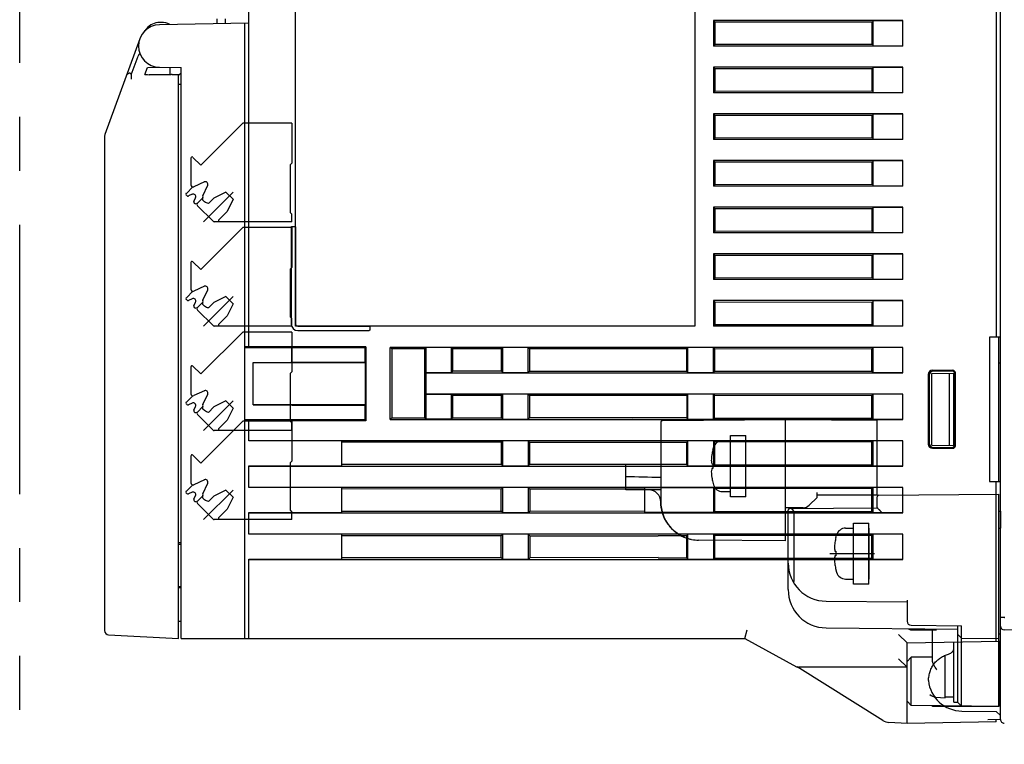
# Model space of a CAD drawing. Header units: millimetres. Extents: x 62 to 829, y -230 to 658.
# Tile 31 of 35: x 530 to 646, y 147 to 232. Entities that reach past the tile are written whole.
import ezdxf

# ---------------------------------------------------------------- set-up
doc = ezdxf.new("R2010")
doc.units = ezdxf.units.MM
doc.linetypes.add('PHANTOMX2', pattern=[127, 63.5, -12.7, 12.7, -12.7, 12.7, -12.7])
for name, color, linetype in [('10', 3, 'CONTINUOUS'), ('17', 6, 'CONTINUOUS'), ('18', 1, 'PHANTOMX2')]:
    doc.layers.add(name, color=color, linetype=linetype)

msp = doc.modelspace()

# ---------------------------------------------------------------- linework, layer by layer
at = {"layer": '10'}
for p, q in [((556.55, 193.92), (556.55, 277.57)), ((645.05, 156.78), (645.05, 277.27)), ((562.05, 196.37), (562.05, 249.37)), ((609.05, 249.37), (609.05, 196.37)), ((644.55, 235.07), (644.55, 195.08)), ((556.55, 232.06), (546.01, 231.87)), ((546.25, 232.15), (546.04, 232.15)), ((552.77, 232.57), (552.77, 231.99)), ((553.77, 232.01), (553.77, 232.58)), ((556.05, 159.57), (556.05, 232.05)), ((611.25, 232.37), (611.25, 229.37)), ((611.25, 232.37), (611.41, 232.21)), ((633.55, 232.37), (611.25, 232.37)), ((611.41, 232.21), (630.05, 232.22)), ((611.41, 232.21), (611.41, 229.54)), ((629.92, 232.22), (629.92, 229.53)), ((630.05, 229.4), (630.05, 232.35)), ((633.55, 232.35), (630.05, 232.35)), ((633.55, 229.37), (633.55, 232.37)), ((544.49, 231.4), (544.26, 231.13)), ((544.27, 231.13), (544.26, 231.13)), ((543.7, 230.23), (539.58, 218.96)), ((611.41, 229.54), (611.25, 229.37)), ((633.55, 229.37), (611.25, 229.37)), ((630.05, 229.53), (611.41, 229.54)), ((630.05, 229.4), (633.55, 229.4)), ((542.68, 225.97), (543.49, 228.19)), ((542.72, 226.17), (542.75, 226.17)), ((544.29, 226.01), (544.59, 226.85)), ((544.59, 226.85), (546.01, 226.87)), ((546.01, 226.87), (548.55, 226.83)), ((547.25, 226.85), (547.25, 226.05)), ((548.25, 225.92), (548.55, 226.22)), ((548.55, 159.57), (548.55, 226.83)), ((611.25, 226.87), (611.25, 223.87)), ((611.25, 226.87), (611.41, 226.71)), ((633.55, 226.87), (611.25, 226.87)), ((611.41, 226.71), (630.05, 226.72)), ((611.41, 226.71), (611.41, 224.04)), ((629.92, 226.72), (629.92, 224.03)), ((630.05, 223.9), (630.05, 226.85)), ((633.55, 226.85), (630.05, 226.85)), ((633.55, 223.87), (633.55, 226.87)), ((547.38, 225.99), (544.81, 225.99)), ((545.34, 225.99), (544.81, 225.99)), ((547.25, 226.05), (547.31, 225.99)), ((548.09, 225.98), (547.51, 225.99)), ((548.25, 159.57), (548.25, 225.96)), ((548.55, 224.83), (548.25, 224.83)), ((611.41, 224.04), (611.25, 223.87)), ((633.55, 223.87), (611.25, 223.87)), ((630.05, 224.03), (611.41, 224.04)), ((630.05, 223.9), (633.55, 223.9)), ((611.25, 221.37), (611.25, 218.37)), ((611.25, 221.37), (611.41, 221.21)), ((633.55, 221.37), (611.25, 221.37)), ((611.41, 221.21), (630.05, 221.22)), ((611.41, 221.21), (611.41, 218.54)), ((629.92, 221.22), (629.92, 218.53)), ((633.55, 221.35), (630.05, 221.35)), ((630.05, 218.4), (630.05, 221.35)), ((633.55, 218.37), (633.55, 221.37)), ((539.55, 218.78), (539.55, 160.5)), ((611.41, 218.54), (611.25, 218.37)), ((633.55, 218.37), (611.25, 218.37)), ((630.05, 218.53), (611.41, 218.54)), ((630.05, 218.4), (633.55, 218.4)), ((611.25, 215.87), (611.25, 212.87)), ((611.25, 215.87), (611.41, 215.71)), ((633.55, 215.87), (611.25, 215.87)), ((611.41, 215.71), (630.05, 215.72)), ((611.41, 215.71), (611.41, 213.04)), ((629.92, 215.72), (629.92, 213.03)), ((633.55, 215.85), (630.05, 215.85)), ((630.05, 212.9), (630.05, 215.85)), ((633.55, 212.87), (633.55, 215.87)), ((611.41, 213.04), (611.25, 212.87)), ((633.55, 212.87), (611.25, 212.87)), ((630.05, 213.03), (611.41, 213.04)), ((630.05, 212.9), (633.55, 212.9)), ((611.25, 210.37), (611.25, 207.37)), ((611.25, 210.37), (611.41, 210.21)), ((633.55, 210.37), (611.25, 210.37)), ((611.41, 210.21), (630.05, 210.22)), ((611.41, 210.21), (611.41, 207.54)), ((629.92, 210.22), (629.92, 207.53)), ((633.55, 210.35), (630.05, 210.35)), ((630.05, 207.4), (630.05, 210.35)), ((633.55, 207.37), (633.55, 210.37)), ((561.53, 208.01), (561.53, 196.61)), ((561.66, 208.11), (561.92, 208.11)), ((562.05, 208.01), (562.05, 196.61)), ((611.41, 207.54), (611.25, 207.37)), ((633.55, 207.37), (611.25, 207.37)), ((630.05, 207.53), (611.41, 207.54)), ((630.05, 207.4), (633.55, 207.4)), ((611.25, 204.87), (611.25, 201.87)), ((633.55, 204.87), (611.25, 204.87)), ((611.25, 204.87), (611.41, 204.71)), ((611.41, 204.71), (630.05, 204.72)), ((611.41, 204.71), (611.41, 202.04)), ((629.92, 204.72), (629.92, 202.03)), ((633.55, 204.85), (630.05, 204.85)), ((630.05, 201.9), (630.05, 204.85)), ((633.55, 201.87), (633.55, 204.87)), ((611.41, 202.04), (611.25, 201.87)), ((633.55, 201.87), (611.25, 201.87)), ((630.05, 202.03), (611.41, 202.04)), ((630.05, 201.9), (633.55, 201.9)), ((633.55, 199.37), (611.25, 199.37)), ((611.25, 199.37), (611.41, 199.21)), ((611.25, 199.37), (611.25, 196.37)), ((611.41, 199.21), (630.05, 199.22)), ((611.41, 199.21), (611.41, 196.54)), ((629.92, 199.22), (629.92, 196.53)), ((633.55, 199.35), (630.05, 199.35)), ((630.05, 196.4), (630.05, 199.35)), ((633.55, 196.37), (633.55, 199.37)), ((609.05, 196.37), (562.05, 196.37)), ((562.29, 196.37), (570.69, 196.37)), ((570.79, 196.24), (570.79, 195.98)), ((611.41, 196.54), (611.25, 196.37)), ((633.55, 196.37), (611.25, 196.37)), ((630.05, 196.53), (611.41, 196.54)), ((630.05, 196.4), (633.55, 196.4)), ((562.29, 195.85), (570.69, 195.85)), ((645.05, 195.08), (643.75, 195.07)), ((643.75, 195.07), (643.75, 178.07)), ((644.85, 178.06), (644.85, 195.08)), ((556.55, 193.92), (556.05, 193.92)), ((561.5, 193.82), (556.05, 193.83)), ((570.31, 193.94), (556.55, 193.94)), ((570.2, 193.82), (561.5, 193.82)), ((561.6, 192.07), (561.6, 193.82)), ((570.2, 193.82), (570.31, 193.94)), ((570.2, 193.82), (570.2, 192.07)), ((570.31, 193.94), (570.31, 185.21)), ((573.17, 185.37), (573.17, 193.87)), ((573.36, 193.69), (573.17, 193.87)), ((633.55, 193.87), (573.17, 193.87)), ((573.36, 193.69), (573.36, 185.56)), ((577.24, 193.69), (573.36, 193.69)), ((577.24, 193.69), (577.4, 193.85)), ((577.24, 193.69), (577.24, 185.56)), ((577.4, 193.85), (577.4, 190.9)), ((580.4, 193.85), (577.4, 193.85)), ((580.4, 190.9), (580.4, 193.85)), ((580.56, 193.69), (580.4, 193.85)), ((580.56, 191.05), (580.56, 193.69)), ((586.29, 193.69), (580.56, 193.69)), ((586.45, 193.85), (586.29, 193.69)), ((586.29, 191.05), (586.29, 193.69)), ((586.45, 190.9), (586.45, 193.85)), ((589.45, 193.85), (586.45, 193.85)), ((589.45, 190.9), (589.45, 193.85)), ((589.45, 193.85), (589.6, 193.69)), ((608.1, 193.7), (589.6, 193.69)), ((589.6, 193.69), (589.6, 191.05)), ((608.25, 193.85), (608.1, 193.7)), ((608.1, 191.05), (608.1, 193.7)), ((611.25, 193.85), (608.25, 193.85)), ((608.25, 190.9), (608.25, 193.85)), ((611.25, 193.85), (611.39, 193.71)), ((611.25, 190.9), (611.25, 193.85)), ((611.39, 193.71), (629.92, 193.72)), ((611.39, 193.71), (611.39, 191.04)), ((630.05, 193.85), (629.92, 193.72)), ((629.92, 191.03), (629.92, 193.72)), ((633.55, 193.85), (630.05, 193.85)), ((630.05, 190.9), (630.05, 193.85)), ((633.55, 190.87), (633.55, 193.87)), ((557.05, 187.08), (557.05, 192.07)), ((557.05, 192.07), (561.5, 192.07)), ((570.25, 192.02), (557.05, 192.04)), ((561.36, 192.07), (561.5, 192.07)), ((561.5, 192.07), (561.5, 192.07)), ((561.64, 192.07), (561.5, 192.07)), ((570.2, 192.07), (561.64, 192.07)), ((570.2, 192.07), (570.25, 192.02)), ((570.25, 192.02), (570.25, 187.12)), ((644.85, 192.06), (645.05, 192.06)), ((577.4, 190.9), (577.43, 190.87)), ((577.4, 190.9), (580.4, 190.9)), ((577.43, 188.37), (577.43, 190.87)), ((577.43, 190.87), (633.55, 190.87)), ((580.56, 191.05), (580.4, 190.9)), ((586.29, 191.05), (580.56, 191.05)), ((586.45, 190.9), (586.29, 191.05)), ((586.45, 190.9), (589.45, 190.9)), ((589.45, 190.9), (589.6, 191.05)), ((589.6, 191.05), (608.1, 191.05)), ((608.25, 190.9), (608.1, 191.05)), ((608.25, 190.9), (611.25, 190.9)), ((611.25, 190.9), (611.39, 191.04)), ((629.92, 191.03), (611.39, 191.04)), ((630.05, 190.9), (629.92, 191.03)), ((630.05, 190.9), (633.55, 190.9)), ((636.56, 190.66), (636.56, 182.48)), ((636.65, 190.57), (636.65, 182.57)), ((636.96, 190.8), (639.65, 190.82)), ((636.96, 182.34), (636.96, 190.8)), ((639.44, 191.16), (637.06, 191.16)), ((639.35, 191.07), (637.15, 191.07)), ((639.05, 182.33), (639.05, 190.82)), ((639.55, 182.32), (639.55, 190.82)), ((639.65, 182.37), (639.65, 190.77)), ((639.74, 182.28), (639.74, 190.86)), ((577.4, 188.35), (577.43, 188.37)), ((577.4, 188.35), (577.4, 185.4)), ((577.4, 188.35), (580.4, 188.35)), ((633.55, 188.37), (577.43, 188.37)), ((580.56, 188.19), (580.4, 188.35)), ((580.4, 185.4), (580.4, 188.35)), ((580.56, 185.55), (580.56, 188.19)), ((586.29, 188.19), (580.56, 188.19)), ((586.45, 188.35), (586.29, 188.19)), ((586.29, 185.55), (586.29, 188.19)), ((586.45, 185.4), (586.45, 188.35)), ((589.45, 188.35), (586.45, 188.35)), ((589.45, 188.35), (589.6, 188.19)), ((589.45, 185.4), (589.45, 188.35)), ((608.1, 188.2), (589.6, 188.19)), ((589.6, 188.19), (589.6, 185.55)), ((608.25, 188.35), (608.1, 188.2)), ((608.1, 188.2), (608.1, 185.55)), ((611.25, 188.35), (608.25, 188.35)), ((608.25, 185.4), (608.25, 188.35)), ((611.25, 188.35), (611.39, 188.21)), ((611.25, 185.4), (611.25, 188.35)), ((611.39, 188.21), (629.92, 188.22)), ((611.39, 185.54), (611.39, 188.21)), ((630.05, 188.35), (629.92, 188.22)), ((629.92, 185.53), (629.92, 188.22)), ((633.55, 188.35), (630.05, 188.35)), ((630.05, 185.4), (630.05, 188.35)), ((633.55, 185.37), (633.55, 188.37)), ((570.25, 187.12), (557.05, 187.1)), ((557.05, 187.08), (561.5, 187.07)), ((561.36, 187.07), (561.5, 187.07)), ((561.5, 187.07), (561.5, 187.07)), ((561.64, 187.07), (561.5, 187.07)), ((561.64, 187.07), (570.2, 187.07)), ((570.2, 187.07), (570.25, 187.12)), ((570.2, 187.07), (570.2, 185.32)), ((573.36, 185.56), (573.17, 185.37)), ((573.36, 185.56), (577.24, 185.56)), ((577.24, 185.56), (577.4, 185.4)), ((580.56, 185.55), (580.4, 185.4)), ((580.56, 185.55), (586.29, 185.55)), ((586.45, 185.4), (586.29, 185.55)), ((589.45, 185.4), (589.6, 185.55)), ((589.6, 185.65), (601.72, 185.55)), ((608.1, 185.55), (589.6, 185.55)), ((608.25, 185.4), (608.1, 185.55)), ((611.25, 185.4), (611.39, 185.54)), ((611.39, 185.54), (629.92, 185.53)), ((561.5, 185.32), (556.05, 185.32)), ((556.55, 185.22), (556.05, 185.22)), ((556.55, 182.85), (556.55, 185.22)), ((570.31, 185.21), (556.55, 185.21)), ((570.2, 185.32), (561.5, 185.32)), ((570.2, 185.32), (570.31, 185.21)), ((573.17, 185.37), (633.55, 185.37)), ((580.4, 185.4), (577.4, 185.4)), ((586.45, 185.4), (589.45, 185.4)), ((608.25, 185.4), (611.25, 185.4)), ((630.05, 185.4), (629.92, 185.53)), ((630.05, 185.4), (633.55, 185.4)), ((633.55, 182.87), (556.55, 182.87)), ((567.45, 182.85), (556.55, 182.85)), ((567.45, 182.85), (567.45, 179.9)), ((586.29, 182.69), (567.45, 182.69)), ((586.45, 182.85), (586.29, 182.69)), ((586.29, 180.05), (586.29, 182.69)), ((586.45, 179.9), (586.45, 182.85)), ((589.45, 182.85), (586.45, 182.85)), ((589.45, 182.85), (589.6, 182.69)), ((589.45, 182.85), (589.45, 179.9)), ((589.6, 182.69), (608.1, 182.7)), ((589.6, 182.69), (589.6, 180.05)), ((608.25, 182.85), (608.1, 182.7)), ((608.1, 180.05), (608.1, 182.7)), ((611.25, 182.85), (608.25, 182.85)), ((608.25, 179.9), (608.25, 182.85)), ((611.25, 182.85), (611.39, 182.71)), ((611.25, 182.85), (611.25, 179.9)), ((629.92, 182.72), (611.39, 182.71)), ((611.39, 182.71), (611.39, 180.04)), ((630.05, 182.85), (629.92, 182.72)), ((629.92, 180.03), (629.92, 182.72)), ((633.55, 182.85), (630.05, 182.85)), ((630.05, 179.9), (630.05, 182.85)), ((633.55, 179.87), (633.55, 182.87)), ((636.96, 182.34), (639.65, 182.32)), ((637.15, 182.07), (639.35, 182.07)), ((637.06, 181.98), (639.44, 181.98)), ((556.55, 177.35), (556.55, 179.9)), ((556.55, 179.9), (567.45, 179.9)), ((556.55, 179.87), (633.55, 179.87)), ((586.29, 180.05), (567.45, 180.06)), ((586.45, 179.9), (586.29, 180.05)), ((586.45, 179.9), (589.45, 179.9)), ((589.45, 179.9), (589.6, 180.05)), ((608.1, 180.05), (589.6, 180.05)), ((608.25, 179.9), (608.1, 180.05)), ((608.25, 179.9), (611.25, 179.9)), ((611.25, 179.9), (611.39, 180.04)), ((611.39, 180.04), (629.92, 180.03)), ((630.05, 179.9), (629.92, 180.03)), ((630.05, 179.9), (633.55, 179.9)), ((643.75, 178.07), (645.05, 178.06)), ((644.55, 159.26), (644.55, 178.07)), ((633.55, 177.37), (556.55, 177.37)), ((567.45, 177.35), (556.55, 177.35)), ((567.45, 177.35), (567.45, 174.4)), ((586.27, 177.16), (567.45, 177.18)), ((586.45, 177.35), (586.27, 177.16)), ((586.27, 174.58), (586.27, 177.16)), ((589.45, 177.35), (586.45, 177.35)), ((586.45, 174.4), (586.45, 177.35)), ((589.45, 177.35), (589.63, 177.16)), ((589.45, 177.35), (589.45, 174.4)), ((603.15, 177.15), (589.63, 177.16)), ((589.63, 177.16), (589.63, 174.58)), ((603.15, 177.35), (611.25, 177.35)), ((603.15, 177.35), (603.15, 174.4)), ((611.25, 177.35), (611.39, 177.21)), ((611.25, 177.35), (611.25, 174.4)), ((629.92, 177.22), (611.39, 177.21)), ((611.39, 177.21), (611.39, 174.54)), ((630.05, 177.35), (629.92, 177.22)), ((629.92, 174.53), (629.92, 177.22)), ((633.55, 177.35), (630.05, 177.35)), ((630.05, 174.4), (630.05, 177.35)), ((633.55, 174.37), (633.55, 177.37)), ((556.55, 171.85), (556.55, 174.4)), ((556.55, 174.4), (567.45, 174.4)), ((556.55, 174.37), (633.55, 174.37)), ((567.45, 174.57), (586.27, 174.58)), ((586.45, 174.4), (586.27, 174.58)), ((586.45, 174.4), (589.45, 174.4)), ((589.45, 174.4), (589.63, 174.58)), ((589.63, 174.58), (603.15, 174.59)), ((611.25, 174.4), (603.15, 174.4)), ((611.25, 174.4), (611.39, 174.54)), ((611.39, 174.54), (629.92, 174.53)), ((630.05, 174.4), (629.92, 174.53)), ((630.05, 174.4), (633.55, 174.4)), ((633.55, 171.87), (556.55, 171.87)), ((567.45, 171.85), (556.55, 171.85)), ((567.45, 171.85), (567.45, 168.9)), ((586.27, 171.66), (567.45, 171.68)), ((586.45, 171.85), (586.27, 171.66)), ((586.27, 169.08), (586.27, 171.66)), ((589.45, 171.85), (586.45, 171.85)), ((586.45, 168.9), (586.45, 171.85)), ((589.45, 171.85), (589.63, 171.66)), ((589.45, 171.85), (589.45, 168.9)), ((589.63, 171.66), (604.75, 171.65)), ((589.63, 171.66), (589.63, 169.08)), ((604.75, 171.7), (608.1, 171.7)), ((608.25, 171.85), (608.1, 171.7)), ((608.1, 169.05), (608.1, 171.7)), ((611.25, 171.85), (608.25, 171.85)), ((608.25, 168.9), (608.25, 171.85)), ((611.25, 171.85), (611.39, 171.71)), ((611.25, 171.85), (611.25, 168.9)), ((629.92, 171.72), (611.39, 171.71)), ((611.39, 171.71), (611.39, 169.04)), ((630.05, 171.85), (629.92, 171.72)), ((629.92, 169.03), (629.92, 171.72)), ((633.55, 171.85), (630.05, 171.85)), ((630.05, 168.9), (630.05, 171.85)), ((633.55, 168.87), (633.55, 171.87)), ((548.55, 170.83), (548.25, 170.83)), ((548.25, 170.67), (548.55, 170.67)), ((556.55, 159.57), (556.55, 168.9)), ((556.55, 168.9), (567.45, 168.9)), ((556.55, 168.87), (633.55, 168.87)), ((586.27, 169.08), (567.45, 169.07)), ((586.45, 168.9), (586.27, 169.08)), ((586.45, 168.9), (589.45, 168.9)), ((589.45, 168.9), (589.63, 169.08)), ((604.75, 169.09), (589.63, 169.08)), ((608.1, 169.05), (604.75, 169.05)), ((608.25, 168.9), (608.1, 169.05)), ((608.25, 168.9), (611.25, 168.9)), ((611.25, 168.9), (611.39, 169.04)), ((611.39, 169.04), (629.92, 169.03)), ((630.05, 168.9), (629.92, 169.03)), ((630.05, 168.9), (633.55, 168.9)), ((548.55, 165.67), (548.25, 165.67)), ((548.55, 165.51), (548.25, 165.52)), ((548.55, 161.57), (548.25, 161.57)), ((614.95, 159.57), (615.21, 160.57)), ((634.05, 159.07), (633.05, 160.05)), ((695.88, 159.7), (645.49, 160.58)), ((540.02, 160), (548.25, 159.57)), ((548.55, 159.57), (614.95, 159.57)), ((614.95, 159.57), (621.05, 156.23)), ((634.05, 159.07), (644.95, 159.26)), ((634.05, 149.57), (634.05, 159.07)), ((639.55, 158.32), (639.55, 159.17)), ((640.05, 152.02), (640.05, 159.18)), ((640.45, 154.6), (640.45, 159.18)), ((644.85, 159.26), (644.85, 151.57)), ((639.55, 152.07), (639.55, 158.32)), ((634.05, 156.17), (633.05, 157.17)), ((638.55, 152.57), (638.55, 157.59)), ((645.05, 154.22), (645.05, 156.78)), ((631.2, 149.91), (621.1, 156.21)), ((634.05, 156.17), (621.29, 156.17)), ((640.45, 151.61), (640.45, 154.6)), ((645.05, 150.03), (645.05, 154.22)), ((637.43, 152.67), (638.55, 152.57)), ((638.55, 152.7), (639.55, 152.7)), ((639.55, 152.07), (640.05, 152.07)), ((640.05, 152.02), (640.45, 151.61)), ((640.05, 152.02), (640.45, 151.61)), ((640.45, 152.23), (640.45, 152.33)), ((640.45, 152.15), (640.45, 152.23)), ((640.45, 152.06), (640.45, 152.15)), ((640.45, 151.95), (640.45, 152.06)), ((640.45, 151.82), (640.45, 151.95)), ((645.05, 152.07), (644.85, 152.07)), ((644.85, 151.57), (638.42, 151.63)), ((644.85, 151.57), (638.52, 151.57)), ((640.45, 151.73), (640.45, 151.82)), ((640.45, 151.67), (640.45, 151.73)), ((640.45, 151.63), (640.45, 151.67)), ((640.45, 151.62), (640.45, 151.63)), ((640.51, 151.02), (644.55, 150.98)), ((644.55, 150.98), (645.05, 150.48)), ((634.05, 149.57), (631.92, 149.68)), ((644.55, 149.76), (634.05, 149.57)), ((643.57, 150.04), (645.05, 150.06)), ((644.55, 149.76), (644.55, 150.06))]:
    msp.add_line(p, q, dxfattribs=at)
for points in [[(640.45, 154.29), (640.45, 154.44), (640.45, 154.52), (640.45, 154.6)], [(640.45, 153.85), (640.45, 153.99), (640.45, 154.07), (640.45, 154.14), (640.45, 154.22), (640.45, 154.29)], [(640.45, 153.49), (640.45, 153.63), (640.45, 153.7), (640.45, 153.77), (640.45, 153.85)], [(640.45, 153.15), (640.45, 153.28), (640.45, 153.35), (640.45, 153.42), (640.45, 153.49)], [(640.45, 152.89), (640.45, 153.02), (640.45, 153.08), (640.45, 153.15)], [(640.45, 152.65), (640.45, 152.77), (640.45, 152.83), (640.45, 152.89)], [(640.45, 152.48), (640.45, 152.59), (640.45, 152.65)], [(640.45, 152.33), (640.45, 152.43), (640.45, 152.48)], [(640.45, 151.61), (640.45, 151.61), (640.45, 151.61), (640.45, 151.62)]]:
    msp.add_lwpolyline(points, dxfattribs=at)
for centre, radius, start, end in [((546.04, 230.15), 2, 90, 141.1039), ((546.25, 230.15), 2, 60.8022, 90), ((546.05, 229.37), 2.5, 91, 269), ((543.33, 231.88), 1.2, 320.3497, 320.89), ((545.13, 231.34), 0.5, 127.4404, 168.606), ((540.05, 218.78), 0.5, 159.9204, 180), ((562.29, 196.61), 0.76, 180, 270), ((562.29, 196.61), 0.24, 180, 270), ((540.05, 160.5), 0.5, 180, 267), ((645.5, 161.03), 0.45, 180, 269), ((621.29, 156.67), 0.5, 241.2896, 270), ((640.55, 155.02), 4, 185.7671, 269.5), ((637.54, 153.97), 1.3, 257.9423, 265), ((632, 151.18), 1.5, 238.0552, 267), ((645.5, 150.03), 0.45, 180, 271)]:
    msp.add_arc(centre, radius, start, end, dxfattribs=at)
for centre, major_axis, ratio, start_param, end_param in [((543.96, 228.02), (0.172, 0.47), 0.999827, 0.836635, 1.570796), ((543.97, 228.05), (0.249, -0.434), 0.999072, -3.126566, -2.443908), ((542.76, 226.2), (0.543, 0.029), 0.047225, -1.993276, -1.640128), ((544.82, 226.02), (0.533, 0.002), 0.04915, 3.123428, 4.686028), ((544.82, 226.02), (0.532, 0), 0.0492, 3.123563, 4.686163), ((547.38, 225.98), (0.3, 0.001), 0.052407, 1.100032, 1.561925), ((547.95, 225.97), (0.3, 0.001), 0.052407, 0.196856, 1.100032), ((637.06, 190.66), (-0.354, 0.355), 0.997264, -0.784165, 0.784165), ((637.15, 190.57), (-0.334, 0.374), 0.997522, -0.728742, 0.839589), ((639.35, 190.77), (0.222, 0.203), 0.996979, -0.738475, 0.829308), ((639.44, 190.86), (0.213, 0.213), 0.997265, -0.783892, 0.783892), ((637.06, 182.48), (0.354, 0.355), 0.997264, -3.925758, -2.357427), ((637.15, 182.57), (0.334, 0.374), 0.997522, -3.981182, -2.412851), ((639.35, 182.37), (0.222, -0.203), 0.996979, -0.829308, 0.738475), ((639.44, 182.28), (0.213, -0.213), 0.997265, -0.783892, 0.783892), ((644.95, 160.26), (0.594, 0.813), 0.981942, -2.501931, -2.401764)]:
    msp.add_ellipse(centre, major_axis=major_axis, ratio=ratio, start_param=start_param, end_param=end_param, dxfattribs=at)
for points, knots in [([(542.54, 226.16), (542.49, 226.16), (542.38, 226.14), (542.25, 226.07), (542.16, 225.98), (542.12, 225.9), (542.1, 225.86)], [0, 0, 0, 0, 0.286099, 0.540992, 0.775377, 1, 1, 1, 1]), ([(542.68, 225.97), (542.68, 225.97), (542.68, 225.97), (542.67, 225.96), (542.67, 225.95), (542.67, 225.94), (542.67, 225.92), (542.67, 225.9), (542.66, 225.87), (542.66, 225.85), (542.66, 225.8), (542.66, 225.74), (542.66, 225.62), (542.66, 225.53), (542.66, 225.47)], [0, 0, 0, 0, 0.003984, 0.010401, 0.029395, 0.056744, 0.092502, 0.136353, 0.187928, 0.246778, 0.312382, 0.461463, 0.629853, 1, 1, 1, 1]), ([(548.24, 225.97), (548.25, 225.97), (548.25, 225.97), (548.25, 225.96), (548.25, 225.96)], [0, 0, 0, 0, 0.531097, 1, 1, 1, 1]), ([(561.53, 208.01), (561.53, 208.02), (561.53, 208.03), (561.54, 208.06), (561.57, 208.09), (561.61, 208.11), (561.64, 208.11), (561.66, 208.11)], [0, 0, 0, 0, 0.125276, 0.250566, 0.499676, 0.749539, 1, 1, 1, 1]), ([(561.92, 208.11), (561.94, 208.11), (561.97, 208.11), (562.01, 208.09), (562.04, 208.06), (562.05, 208.03), (562.05, 208.02), (562.05, 208.01)], [0, 0, 0, 0, 0.250461, 0.500324, 0.749434, 0.874724, 1, 1, 1, 1]), ([(570.69, 196.37), (570.7, 196.37), (570.71, 196.37), (570.74, 196.36), (570.77, 196.33), (570.79, 196.29), (570.79, 196.26), (570.79, 196.24)], [0, 0, 0, 0, 0.125276, 0.250566, 0.499676, 0.749539, 1, 1, 1, 1]), ([(570.79, 195.98), (570.79, 195.96), (570.79, 195.93), (570.77, 195.89), (570.74, 195.87), (570.71, 195.85), (570.7, 195.85), (570.69, 195.85)], [0, 0, 0, 0, 0.250461, 0.500324, 0.749434, 0.874724, 1, 1, 1, 1]), ([(645.5, 162.03), (645.47, 162.03), (645.41, 162.03), (645.33, 162.03), (645.26, 162.03), (645.22, 162.03), (645.18, 162.03), (645.15, 162.03), (645.13, 162.03), (645.1, 162.03), (645.09, 162.03), (645.07, 162.03), (645.06, 162.03), (645.06, 162.03), (645.06, 162.03), (645.05, 162.04), (645.05, 162.04), (645.05, 162.04), (645.05, 162.04)], [0, 0, 0, 0, 0.194953, 0.382411, 0.555174, 0.633941, 0.706604, 0.772465, 0.830889, 0.881318, 0.923268, 0.956341, 0.969449, 0.98023, 0.988662, 0.994736, 0.998464, 1, 1, 1, 1]), ([(645.51, 162.03), (645.51, 162.03), (645.52, 162.04), (645.53, 162.05), (645.54, 162.06), (645.55, 162.07), (645.55, 162.07), (645.55, 162.08)], [0, 0, 0, 0, 0.250245, 0.500374, 0.750007, 0.875054, 1, 1, 1, 1]), ([(636.57, 154.61), (636.58, 154.8), (636.63, 155.16), (636.76, 155.69), (636.96, 156.18), (637.24, 156.62), (637.59, 157), (637.99, 157.31), (638.45, 157.56), (638.78, 157.69), (638.95, 157.74)], [0, 0, 0, 0, 0.131456, 0.260121, 0.385429, 0.507847, 0.628814, 0.750197, 0.873617, 1, 1, 1, 1]), ([(638.95, 157.74), (639.04, 157.77), (639.16, 157.82), (639.3, 157.91), (639.39, 157.99), (639.46, 158.07), (639.51, 158.15), (639.54, 158.24), (639.55, 158.29), (639.55, 158.32)], [0, 0, 0, 0, 0.303182, 0.443742, 0.574918, 0.695801, 0.806187, 0.906888, 1, 1, 1, 1])]:
    msp.add_open_spline(points, degree=3, knots=knots, dxfattribs=at)
msp.add_open_spline([(645.5, 162.03), (645.5, 162.03), (645.51, 162.03), (645.51, 162.03)], degree=3, dxfattribs=at)
at = {"layer": '17'}
for p, q in [((550.87, 215.34), (555.81, 220.27)), ((561.6, 220.27), (555.81, 220.27)), ((561.6, 220.27), (561.6, 215.57)), ((549.7, 216.15), (549.7, 213.01)), ((549.96, 216.25), (550.87, 215.34)), ((561.6, 215.57), (561.4, 215.37)), ((561.4, 215.37), (561.4, 209.77)), ((551.3, 213.36), (550.06, 212.79)), ((549.18, 212.01), (549.93, 212.77)), ((551.12, 211.73), (551.69, 212.96)), ((549.18, 211.8), (549.23, 211.75)), ((549.86, 211.9), (549.43, 211.7)), ((550.06, 211.07), (550.26, 211.5)), ((550.48, 210.85), (551.13, 211.49)), ((551.31, 211.02), (551.12, 211.2)), ((554.68, 212.15), (551.21, 208.67)), ((551.79, 210.81), (552.43, 211.45)), ((553.84, 212.15), (552.43, 211.45)), ((553.84, 212.15), (554.69, 211.31)), ((554.69, 211.31), (553.99, 209.89)), ((550.11, 210.87), (550.13, 210.85)), ((552.32, 208.73), (550.48, 210.56)), ((552.97, 208.87), (553.99, 209.89)), ((552.97, 208.87), (552.97, 208.67)), ((561.4, 209.77), (561.6, 209.57)), ((561.6, 208.67), (561.6, 209.57)), ((550.87, 203.04), (555.81, 207.97)), ((561.6, 208.67), (552.46, 208.67)), ((561.6, 207.97), (555.81, 207.97)), ((561.6, 207.97), (561.6, 203.27)), ((549.7, 203.85), (549.7, 200.71)), ((549.96, 203.95), (550.87, 203.04)), ((561.6, 203.27), (561.4, 203.07)), ((561.4, 203.07), (561.4, 197.47)), ((551.3, 201.06), (550.06, 200.49)), ((551.12, 199.43), (551.69, 200.66)), ((549.18, 199.71), (549.93, 200.47)), ((549.18, 199.5), (549.23, 199.45)), ((549.86, 199.6), (549.43, 199.4)), ((554.68, 199.85), (551.21, 196.37)), ((553.84, 199.85), (552.43, 199.15)), ((553.84, 199.85), (554.69, 199.01)), ((550.06, 198.77), (550.26, 199.2)), ((550.11, 198.57), (550.13, 198.55)), ((550.48, 198.55), (551.13, 199.19)), ((551.31, 198.72), (551.12, 198.9)), ((551.79, 198.51), (552.43, 199.15)), ((554.69, 199.01), (553.99, 197.59)), ((552.32, 196.43), (550.48, 198.26)), ((552.97, 196.57), (553.99, 197.59)), ((561.4, 197.47), (561.6, 197.27)), ((561.6, 196.37), (561.6, 197.27)), ((561.6, 196.37), (552.46, 196.37)), ((552.97, 196.57), (552.97, 196.37)), ((550.87, 190.74), (555.81, 195.67)), ((561.6, 195.67), (555.81, 195.67)), ((561.6, 195.67), (561.6, 190.97)), ((549.7, 191.55), (549.7, 188.41)), ((549.96, 191.65), (550.87, 190.74)), ((561.6, 190.97), (561.4, 190.77)), ((561.4, 190.77), (561.4, 185.17)), ((549.18, 187.41), (549.93, 188.17)), ((551.3, 188.76), (550.06, 188.19)), ((551.12, 187.13), (551.69, 188.36)), ((549.18, 187.2), (549.23, 187.15)), ((549.86, 187.3), (549.43, 187.1)), ((550.06, 186.47), (550.26, 186.9)), ((550.48, 186.25), (551.13, 186.89)), ((554.68, 187.55), (551.21, 184.07)), ((551.79, 186.21), (552.43, 186.85)), ((553.84, 187.55), (552.43, 186.85)), ((553.84, 187.55), (554.69, 186.71)), ((554.69, 186.71), (553.99, 185.29)), ((550.11, 186.27), (550.13, 186.25)), ((552.32, 184.13), (550.48, 185.96)), ((551.31, 186.42), (551.12, 186.6)), ((550.87, 180.24), (555.81, 185.17)), ((552.97, 184.27), (553.99, 185.29)), ((561.6, 185.17), (555.81, 185.17)), ((561.4, 185.17), (561.6, 184.97)), ((561.6, 185.17), (561.6, 180.47)), ((561.6, 184.07), (561.6, 184.97)), ((605.05, 185.05), (605.05, 175.66)), ((605.25, 185.25), (619.75, 185.37)), ((619.75, 185.37), (630.55, 185.28)), ((619.75, 171.07), (619.75, 185.37)), ((630.55, 176.47), (630.55, 185.28)), ((561.6, 184.07), (552.46, 184.07)), ((552.97, 184.27), (552.97, 184.07)), ((613.25, 183.47), (615.05, 183.47)), ((613.25, 176.27), (613.25, 183.47)), ((613.25, 183.47), (615.05, 183.47)), ((613.25, 176.27), (613.25, 183.47)), ((615.05, 176.27), (615.05, 183.47)), ((615.05, 176.27), (615.05, 183.47)), ((611.18, 181.77), (611.26, 182.08)), ((611.18, 181.77), (611.26, 182.08)), ((612.32, 182.87), (613.25, 182.87)), ((612.32, 182.87), (613.25, 182.87)), ((549.7, 181.05), (549.7, 177.91)), ((549.96, 181.15), (550.87, 180.24)), ((561.6, 180.47), (561.4, 180.27)), ((561.4, 180.27), (561.4, 174.67)), ((605.05, 180.07), (600.95, 180.07)), ((600.95, 177.07), (600.95, 180.07)), ((610.45, 179.87), (615.73, 179.87)), ((610.45, 179.87), (615.73, 179.87)), ((611.06, 180.15), (611.18, 180.15)), ((611.06, 180.15), (611.18, 180.15)), ((611.18, 180.15), (611.18, 179.59)), ((611.18, 180.15), (611.18, 179.59)), ((611.18, 179.59), (611.06, 179.59)), ((611.18, 179.59), (611.06, 179.59)), ((549.18, 176.91), (549.93, 177.67)), ((551.3, 178.26), (550.06, 177.69)), ((551.12, 176.63), (551.69, 177.86)), ((611.18, 177.99), (611.18, 177.97)), ((611.18, 177.99), (611.18, 177.97)), ((611.18, 177.97), (611.26, 177.67)), ((611.18, 177.97), (611.26, 177.67)), ((549.18, 176.7), (549.23, 176.65)), ((549.86, 176.8), (549.43, 176.6)), ((550.06, 175.97), (550.26, 176.4)), ((550.48, 175.75), (551.13, 176.39)), ((554.68, 177.05), (551.21, 173.57)), ((551.79, 175.71), (552.43, 176.35)), ((553.84, 177.05), (552.43, 176.35)), ((553.84, 177.05), (554.69, 176.21)), ((605.05, 177.07), (600.95, 177.07)), ((612.32, 176.87), (613.25, 176.87)), ((612.32, 176.87), (613.25, 176.87)), ((615.05, 176.27), (613.25, 176.27)), ((615.05, 176.27), (613.25, 176.27)), ((623.45, 176.17), (623.45, 176.77)), ((630.55, 176.47), (623.45, 176.47)), ((630.55, 174.96), (630.55, 176.26)), ((630.75, 176.46), (644.85, 176.58)), ((644.85, 151.57), (644.85, 176.58)), ((550.11, 175.77), (550.13, 175.75)), ((552.32, 173.63), (550.48, 175.46)), ((551.31, 175.92), (551.12, 176.1)), ((554.69, 176.21), (553.99, 174.79)), ((622.54, 175.27), (623.45, 176.17)), ((552.97, 173.77), (553.99, 174.79)), ((561.4, 174.67), (561.6, 174.47)), ((561.6, 173.57), (561.6, 174.47)), ((621.83, 174.97), (619.75, 174.97)), ((620.05, 165.32), (620.05, 174.67)), ((620.25, 174.87), (630.55, 174.96)), ((620.76, 166.43), (620.76, 174.37)), ((644.85, 174.57), (645.05, 174.57)), ((645.05, 174.57), (645.05, 172.57)), ((561.6, 173.57), (552.46, 173.57)), ((552.97, 173.77), (552.97, 173.57)), ((606.05, 172.83), (606.05, 172.83)), ((606.05, 172.83), (606.05, 172.83)), ((606.07, 172.84), (606.07, 172.85)), ((627.75, 173.17), (629.55, 173.17)), ((627.75, 165.97), (627.75, 173.17)), ((627.75, 173.17), (629.55, 173.17)), ((627.75, 165.97), (627.75, 173.17)), ((629.55, 165.97), (629.55, 173.17)), ((629.55, 165.97), (629.55, 173.17)), ((625.68, 171.47), (625.76, 171.78)), ((625.68, 171.47), (625.76, 171.78)), ((626.82, 172.57), (627.75, 172.57)), ((626.82, 172.57), (627.75, 172.57)), ((629.55, 172.57), (629.55, 166.54)), ((644.85, 172.57), (645.05, 172.57)), ((619.75, 171.07), (609.51, 171.16)), ((624.95, 169.57), (630.23, 169.57)), ((624.95, 169.57), (630.23, 169.57)), ((625.56, 169.85), (625.68, 169.85)), ((625.56, 169.85), (625.68, 169.85)), ((625.68, 169.85), (625.68, 169.29)), ((625.68, 169.85), (625.68, 169.29)), ((625.68, 169.29), (625.56, 169.29)), ((625.68, 169.29), (625.56, 169.29)), ((625.68, 167.69), (625.68, 167.67)), ((625.68, 167.69), (625.68, 167.67)), ((625.68, 167.67), (625.76, 167.37)), ((625.68, 167.67), (625.76, 167.37)), ((626.82, 166.57), (627.75, 166.57)), ((626.82, 166.57), (627.75, 166.57)), ((629.55, 165.97), (627.75, 165.97)), ((629.55, 165.97), (627.75, 165.97)), ((624.51, 163.96), (634.05, 163.87)), ((634.05, 164.07), (634.05, 161.62)), ((624.51, 160.82), (640.05, 160.68)), ((634.55, 161.12), (640.45, 161.07)), ((634.55, 160.59), (637.54, 160.57)), ((636.05, 160.57), (636.05, 160.58)), ((637.05, 160.57), (636.05, 160.57)), ((637.05, 156.93), (637.05, 160.57)), ((640.05, 152.02), (640.05, 161.11)), ((645.05, 160.07), (644.85, 160.07)), ((645.05, 152.07), (645.05, 160.07)), ((640.05, 160.02), (640.45, 159.61)), ((640.05, 160.02), (640.45, 159.61)), ((640.45, 159.61), (644.85, 159.57)), ((640.45, 154.6), (640.45, 159.61)), ((639.55, 152.07), (639.55, 158.32)), ((634.55, 157.35), (634.05, 156.85)), ((634.05, 152.17), (634.05, 156.85)), ((637.05, 157.37), (634.55, 157.35)), ((638.55, 152.57), (638.55, 157.59)), ((634.55, 153.16), (634.55, 155.85)), ((640.45, 151.61), (640.45, 154.6)), ((634.05, 152.17), (634.55, 151.66)), ((634.05, 152.17), (634.55, 151.66)), ((637.43, 152.67), (638.55, 152.57)), ((638.55, 152.7), (639.55, 152.7)), ((639.55, 152.07), (640.05, 152.07)), ((640.05, 152.02), (640.45, 151.61)), ((640.05, 152.02), (640.45, 151.61)), ((640.45, 152.23), (640.45, 152.33)), ((640.45, 152.15), (640.45, 152.23)), ((640.45, 152.06), (640.45, 152.15)), ((640.45, 151.95), (640.45, 152.06)), ((640.45, 151.82), (640.45, 151.95)), ((645.05, 152.07), (644.85, 152.07)), ((644.85, 151.57), (634.55, 151.66)), ((637.05, 151.57), (637.05, 151.64)), ((644.85, 151.57), (637.05, 151.57)), ((640.45, 151.73), (640.45, 151.82)), ((640.45, 151.67), (640.45, 151.73)), ((640.45, 151.63), (640.45, 151.67)), ((640.45, 151.62), (640.45, 151.63))]:
    msp.add_line(p, q, dxfattribs=at)
for points in [[(640.45, 154.29), (640.45, 154.44), (640.45, 154.52), (640.45, 154.6)], [(640.45, 153.85), (640.45, 153.99), (640.45, 154.07), (640.45, 154.14), (640.45, 154.22), (640.45, 154.29)], [(640.45, 153.49), (640.45, 153.63), (640.45, 153.7), (640.45, 153.77), (640.45, 153.85)], [(640.45, 153.15), (640.45, 153.28), (640.45, 153.35), (640.45, 153.42), (640.45, 153.49)], [(640.45, 152.89), (640.45, 153.02), (640.45, 153.08), (640.45, 153.15)], [(640.45, 152.65), (640.45, 152.77), (640.45, 152.83), (640.45, 152.89)], [(640.45, 152.48), (640.45, 152.59), (640.45, 152.65)], [(640.45, 152.33), (640.45, 152.43), (640.45, 152.48)], [(640.45, 151.61), (640.45, 151.61), (640.45, 151.61), (640.45, 151.62)]]:
    msp.add_lwpolyline(points, dxfattribs=at)
for centre, radius, start, end in [((549.85, 216.15), 0.15, 45, 180), ((551.42, 213.09), 0.3, 335, 115), ((549.95, 213.01), 0.25, 180, 295), ((549.28, 211.91), 0.15, 135, 225), ((549.37, 211.89), 0.2, 225, 286.8451), ((549.99, 211.62), 0.3, 335, 115), ((550.25, 211.01), 0.2, 163.1549, 225), ((551.26, 211.34), 0.2, 135, 225), ((551.34, 211.62), 0.25, 155, 211.2045), ((550.27, 210.99), 0.2, 225, 315), ((550.63, 210.71), 0.2, 135, 225), ((552.46, 208.87), 0.2, 225, 270), ((549.85, 203.85), 0.15, 45, 180), ((549.95, 200.71), 0.25, 180, 295), ((551.42, 200.79), 0.3, 335, 115), ((549.28, 199.61), 0.15, 135, 225), ((549.99, 199.32), 0.3, 335, 115), ((549.37, 199.59), 0.2, 225, 286.8451), ((550.25, 198.71), 0.2, 163.1549, 225), ((550.27, 198.69), 0.2, 225, 315), ((550.63, 198.41), 0.2, 135, 225), ((551.26, 199.04), 0.2, 135, 225), ((551.34, 199.32), 0.25, 155, 211.2045), ((552.46, 196.57), 0.2, 225, 270), ((549.85, 191.55), 0.15, 45, 180), ((549.95, 188.41), 0.25, 180, 295), ((551.42, 188.49), 0.3, 335, 115), ((549.28, 187.31), 0.15, 135, 225), ((549.37, 187.29), 0.2, 225, 286.8451), ((549.99, 187.02), 0.3, 335, 115), ((551.26, 186.74), 0.2, 135, 225), ((551.34, 187.02), 0.25, 155, 211.2045), ((550.25, 186.41), 0.2, 163.1549, 225), ((550.27, 186.39), 0.2, 225, 315), ((550.63, 186.11), 0.2, 135, 225), ((605.25, 185.05), 0.2, 90.5, 180), ((552.46, 184.27), 0.2, 225, 270), ((612.32, 181.77), 1.1, 90, 164.0164), ((612.32, 181.77), 1.1, 90, 164.0164), ((549.85, 181.05), 0.15, 45, 180), ((616.99, 180.32), 5.99, 171.6462, 177.9826), ((616.99, 180.32), 5.99, 171.6462, 177.9826), ((618.95, 179.87), 8, 166.4054, 170.5023), ((618.95, 179.87), 8, 166.4054, 170.5023), ((616.99, 179.42), 5.99, 182.0174, 188.3538), ((616.99, 179.42), 5.99, 182.0174, 188.3538), ((549.95, 177.91), 0.25, 180, 295), ((551.42, 177.99), 0.3, 335, 115), ((618.95, 179.87), 8, 189.4977, 193.5946), ((618.95, 179.87), 8, 189.4977, 193.5946), ((612.32, 177.97), 1.1, 195.9836, 270), ((612.32, 177.97), 1.1, 195.9836, 270), ((549.28, 176.81), 0.15, 135, 225), ((549.37, 176.79), 0.2, 225, 286.8451), ((549.99, 176.52), 0.3, 335, 115), ((551.26, 176.24), 0.2, 135, 225), ((551.34, 176.52), 0.25, 155, 211.2045), ((603.65, 175.67), 1.4, 0.0004, 90), ((630.75, 176.26), 0.2, 90.5, 180), ((550.25, 175.91), 0.2, 163.1549, 225), ((550.27, 175.89), 0.2, 225, 315), ((550.63, 175.61), 0.2, 135, 225), ((609.56, 175.66), 4.51, 180.0095, 191.1779), ((609.55, 175.66), 4.5, 180, 258.3124), ((621.83, 175.97), 1, 270, 315), ((609.54, 175.66), 4.49, 191.1833, 193.8165), ((609.55, 175.66), 4.51, 193.8206, 202.3698), ((609.55, 175.66), 4.5, 193.8162, 195.6126), ((609.55, 175.66), 4.5, 195.6067, 202.3725), ((609.55, 175.66), 4.5, 202.3794, 206.604), ((620.25, 174.67), 0.2, 90.5, 180), ((552.46, 173.77), 0.2, 225, 270), ((609.56, 175.67), 4.51, 206.6031, 207.5667), ((609.55, 175.66), 4.51, 206.6033, 213.555), ((609.55, 175.66), 4.5, 207.5601, 213.5566), ((609.55, 175.66), 4.5, 213.5649, 218.9564), ((609.55, 175.66), 4.5, 218.9553, 224.7455), ((609.55, 175.66), 4.5, 219.0478, 224.7459), ((609.55, 175.66), 4.5, 224.753, 230.0485), ((609.55, 175.67), 4.51, 230.0479, 230.4393), ((609.55, 175.66), 4.5, 230.0474, 235.9336), ((609.55, 175.66), 4.5, 230.4356, 235.9341), ((609.55, 175.67), 4.51, 235.9493, 245.7023), ((626.82, 171.47), 1.1, 90, 164.0164), ((626.82, 171.47), 1.1, 90, 164.0164), ((609.55, 175.66), 4.5, 245.7035, 246.5398), ((609.55, 175.65), 4.49, 246.5323, 246.8191), ((609.55, 175.65), 4.49, 246.5398, 247.0159), ((609.55, 175.65), 4.49, 246.8193, 248.3218), ((609.54, 175.65), 4.49, 247.0159, 247.3192), ((609.55, 175.65), 4.49, 247.3192, 247.5091), ((609.55, 175.67), 4.51, 248.3289, 258.3056), ((609.55, 175.66), 4.5, 248.334, 269.4992), ((631.49, 170.02), 5.99, 171.6462, 177.9826), ((631.49, 170.02), 5.99, 171.6462, 177.9826), ((633.45, 169.57), 8, 166.4054, 170.5023), ((633.45, 169.57), 8, 166.4054, 170.5023), ((624.55, 168.46), 4.5, 180, 269.5), ((631.49, 169.12), 5.99, 182.0174, 188.3538), ((631.49, 169.12), 5.99, 182.0174, 188.3538), ((633.45, 169.57), 8, 189.4977, 193.5946), ((633.45, 169.57), 8, 189.4977, 193.5946), ((626.82, 167.67), 1.1, 195.9836, 270), ((626.82, 167.67), 1.1, 195.9836, 270), ((624.55, 165.32), 4.5, 180, 269.5), ((634.55, 161.62), 0.5, 180, 269.5), ((634.55, 161.09), 0.5, 226.4745, 269.5), ((637.54, 153.97), 1.3, 230.7709, 265)]:
    msp.add_arc(centre, radius, start, end, dxfattribs=at)
for centre, major_axis, ratio, start_param, end_param in [((1038, 179.87), (458.35, 0), 0.008727, -2.835482, -2.807073), ((620.25, 174.37), (0.466, 0.195), 0.987628, -0.392642, 1.178078)]:
    msp.add_ellipse(centre, major_axis=major_axis, ratio=ratio, start_param=start_param, end_param=end_param, dxfattribs=at)
for points, knots in [([(551.79, 210.81), (551.71, 210.83), (551.53, 210.87), (551.37, 210.95), (551.31, 211.02)], [0, 0, 0, 0, 0.50145, 1, 1, 1, 1]), ([(551.79, 198.51), (551.71, 198.53), (551.53, 198.57), (551.37, 198.65), (551.31, 198.72)], [0, 0, 0, 0, 0.50145, 1, 1, 1, 1]), ([(551.79, 186.21), (551.71, 186.23), (551.53, 186.27), (551.37, 186.35), (551.31, 186.42)], [0, 0, 0, 0, 0.50145, 1, 1, 1, 1]), ([(611, 180.53), (611.01, 180.5), (611.02, 180.37), (611.04, 180.25), (611.06, 180.15)], [0, 0, 0, 0, 0.248277, 1, 1, 1, 1]), ([(611, 180.53), (611.01, 180.5), (611.02, 180.37), (611.04, 180.25), (611.06, 180.15)], [0, 0, 0, 0, 0.248277, 1, 1, 1, 1]), ([(611.06, 179.59), (611.06, 179.56), (611.03, 179.44), (611.01, 179.31), (611, 179.21)], [0, 0, 0, 0, 0.252412, 1, 1, 1, 1]), ([(611.06, 179.59), (611.06, 179.56), (611.03, 179.44), (611.01, 179.31), (611, 179.21)], [0, 0, 0, 0, 0.252412, 1, 1, 1, 1]), ([(551.79, 175.71), (551.71, 175.73), (551.53, 175.77), (551.37, 175.85), (551.31, 175.92)], [0, 0, 0, 0, 0.50145, 1, 1, 1, 1]), ([(607.89, 171.48), (607.47, 171.64), (606.69, 172.1), (605.77, 173.1), (605.18, 174.32), (605.05, 175.22), (605.05, 175.66)], [0, 0, 0, 0, 0.249995, 0.499994, 0.749986, 1, 1, 1, 1]), ([(631.05, 174.46), (631.02, 174.49), (630.98, 174.53), (630.92, 174.59), (630.88, 174.63), (630.84, 174.67), (630.8, 174.71), (630.76, 174.74), (630.73, 174.78), (630.69, 174.82), (630.66, 174.84), (630.64, 174.86), (630.63, 174.88), (630.61, 174.89), (630.6, 174.9), (630.59, 174.92), (630.58, 174.93), (630.57, 174.93), (630.57, 174.94), (630.56, 174.94), (630.56, 174.95), (630.56, 174.95), (630.56, 174.95), (630.55, 174.95), (630.55, 174.96), (630.55, 174.96), (630.55, 174.96), (630.55, 174.96), (630.55, 174.96), (630.55, 174.96), (630.55, 174.96), (630.55, 174.96)], [0, 0, 0, 0, 0.168596, 0.252072, 0.334552, 0.415656, 0.494943, 0.571897, 0.645896, 0.71618, 0.781813, 0.812537, 0.841648, 0.868967, 0.894296, 0.917426, 0.938137, 0.956207, 0.964182, 0.971416, 0.977882, 0.983558, 0.988421, 0.992453, 0.995637, 0.996907, 0.99796, 0.998796, 0.999414, 0.999814, 1, 1, 1, 1]), ([(625.5, 170.23), (625.51, 170.2), (625.52, 170.07), (625.54, 169.95), (625.56, 169.85)], [0, 0, 0, 0, 0.248277, 1, 1, 1, 1]), ([(625.5, 170.23), (625.51, 170.2), (625.52, 170.07), (625.54, 169.95), (625.56, 169.85)], [0, 0, 0, 0, 0.248277, 1, 1, 1, 1]), ([(625.56, 169.29), (625.56, 169.26), (625.53, 169.14), (625.51, 169.01), (625.5, 168.91)], [0, 0, 0, 0, 0.252412, 1, 1, 1, 1]), ([(625.56, 169.29), (625.56, 169.26), (625.53, 169.14), (625.51, 169.01), (625.5, 168.91)], [0, 0, 0, 0, 0.252412, 1, 1, 1, 1]), ([(620.56, 166.38), (620.56, 166.37), (620.58, 166.34), (620.6, 166.31), (620.61, 166.29), (620.63, 166.28), (620.64, 166.26), (620.65, 166.25), (620.66, 166.25), (620.67, 166.24), (620.68, 166.24), (620.7, 166.24), (620.71, 166.25), (620.72, 166.25), (620.72, 166.26), (620.73, 166.27), (620.74, 166.28), (620.74, 166.3), (620.75, 166.32), (620.75, 166.34), (620.75, 166.37), (620.76, 166.4), (620.76, 166.42), (620.76, 166.43)], [0, 0, 0, 0, 0.12827, 0.190895, 0.252179, 0.311756, 0.36911, 0.396784, 0.423683, 0.449798, 0.475275, 0.500561, 0.526472, 0.553919, 0.583371, 0.614702, 0.647487, 0.681296, 0.715795, 0.785998, 0.857053, 0.928465, 1, 1, 1, 1]), ([(640.45, 159.61), (640.45, 159.61), (640.45, 159.61), (640.45, 159.61), (640.45, 159.61), (640.45, 159.61), (640.45, 159.61), (640.45, 159.61), (640.45, 159.61), (640.45, 159.61), (640.45, 159.62), (640.45, 159.62), (640.45, 159.62), (640.45, 159.63), (640.45, 159.63), (640.45, 159.64), (640.45, 159.65), (640.45, 159.65), (640.45, 159.66), (640.45, 159.68), (640.45, 159.7), (640.45, 159.72), (640.45, 159.75), (640.45, 159.78), (640.45, 159.82), (640.45, 159.86), (640.45, 159.9), (640.45, 159.96), (640.45, 160.04), (640.45, 160.15), (640.45, 160.26), (640.45, 160.38), (640.45, 160.51), (640.45, 160.64), (640.45, 160.78), (640.45, 160.93), (640.45, 161.02), (640.45, 161.07)], [0, 0, 0, 0, 0.000037, 0.000109, 0.000218, 0.000364, 0.000767, 0.001319, 0.002019, 0.002868, 0.003866, 0.005012, 0.007748, 0.011076, 0.014993, 0.019497, 0.024586, 0.030257, 0.036506, 0.04333, 0.058686, 0.07629, 0.0961, 0.118071, 0.142152, 0.168287, 0.196415, 0.226472, 0.292088, 0.364528, 0.443119, 0.527134, 0.615796, 0.708283, 0.803739, 0.901279, 1, 1, 1, 1]), ([(634.55, 155.85), (634.55, 155.9), (634.55, 156), (634.55, 156.14), (634.55, 156.28), (634.55, 156.42), (634.55, 156.55), (634.55, 156.68), (634.55, 156.8), (634.55, 156.91), (634.55, 156.99), (634.55, 157.05), (634.55, 157.1), (634.55, 157.13), (634.55, 157.17), (634.55, 157.2), (634.55, 157.23), (634.55, 157.26), (634.55, 157.28), (634.55, 157.29), (634.55, 157.3), (634.55, 157.31), (634.55, 157.32), (634.55, 157.33), (634.55, 157.33), (634.55, 157.34), (634.55, 157.34), (634.55, 157.34), (634.55, 157.35), (634.55, 157.35), (634.55, 157.35), (634.55, 157.35), (634.55, 157.35), (634.55, 157.35), (634.55, 157.35), (634.55, 157.35), (634.55, 157.35)], [0, 0, 0, 0, 0.097837, 0.194734, 0.289762, 0.382009, 0.470591, 0.554656, 0.6334, 0.706066, 0.771958, 0.802163, 0.830443, 0.85673, 0.880961, 0.903078, 0.923027, 0.94076, 0.956236, 0.963116, 0.969417, 0.975137, 0.980272, 0.984818, 0.988774, 0.992136, 0.994903, 0.996063, 0.997073, 0.997934, 0.998646, 0.999207, 0.99962, 0.999883, 0.999959, 1, 1, 1, 1]), ([(637.42, 156.09), (637.41, 156.11), (637.39, 156.15), (637.36, 156.2), (637.32, 156.26), (637.28, 156.33), (637.23, 156.42), (637.18, 156.51), (637.15, 156.58), (637.13, 156.63), (637.1, 156.68), (637.09, 156.73), (637.07, 156.78), (637.06, 156.83), (637.05, 156.88), (637.05, 156.91), (637.05, 156.93)], [0, 0, 0, 0, 0.069178, 0.137997, 0.206376, 0.274228, 0.407949, 0.538244, 0.601767, 0.663988, 0.724729, 0.783798, 0.841004, 0.896173, 0.94918, 1, 1, 1, 1]), ([(637.55, 155.88), (637.53, 155.89), (637.49, 155.97), (637.45, 156.04), (637.42, 156.09)], [0, 0, 0, 0, 0.25069, 1, 1, 1, 1]), ([(634.55, 151.66), (634.55, 151.66), (634.55, 151.66), (634.55, 151.66), (634.55, 151.66), (634.55, 151.66), (634.55, 151.66), (634.55, 151.67), (634.55, 151.67), (634.55, 151.67), (634.55, 151.67), (634.55, 151.67), (634.55, 151.68), (634.55, 151.69), (634.55, 151.69), (634.55, 151.7), (634.55, 151.71), (634.55, 151.72), (634.55, 151.73), (634.55, 151.75), (634.55, 151.78), (634.55, 151.81), (634.55, 151.84), (634.55, 151.88), (634.55, 151.92), (634.55, 151.96), (634.55, 152.02), (634.55, 152.11), (634.55, 152.21), (634.55, 152.33), (634.55, 152.46), (634.55, 152.59), (634.55, 152.73), (634.55, 152.87), (634.55, 153.02), (634.55, 153.11), (634.55, 153.16)], [0, 0, 0, 0, 0.000041, 0.000117, 0.00038, 0.000793, 0.001354, 0.002066, 0.002927, 0.003937, 0.005097, 0.007864, 0.011226, 0.015182, 0.019729, 0.024863, 0.030583, 0.036885, 0.043764, 0.05924, 0.076974, 0.096923, 0.11904, 0.14327, 0.169557, 0.197837, 0.228043, 0.293935, 0.366601, 0.445345, 0.529411, 0.617992, 0.710239, 0.805267, 0.902164, 1, 1, 1, 1])]:
    msp.add_open_spline(points, degree=3, knots=knots, dxfattribs=at)
at = {"layer": '18', "ltscale": 0.5}
msp.add_line((529.55, 49.57), (529.55, 377.57), dxfattribs=at)

doc.saveas('drawing.dxf')
